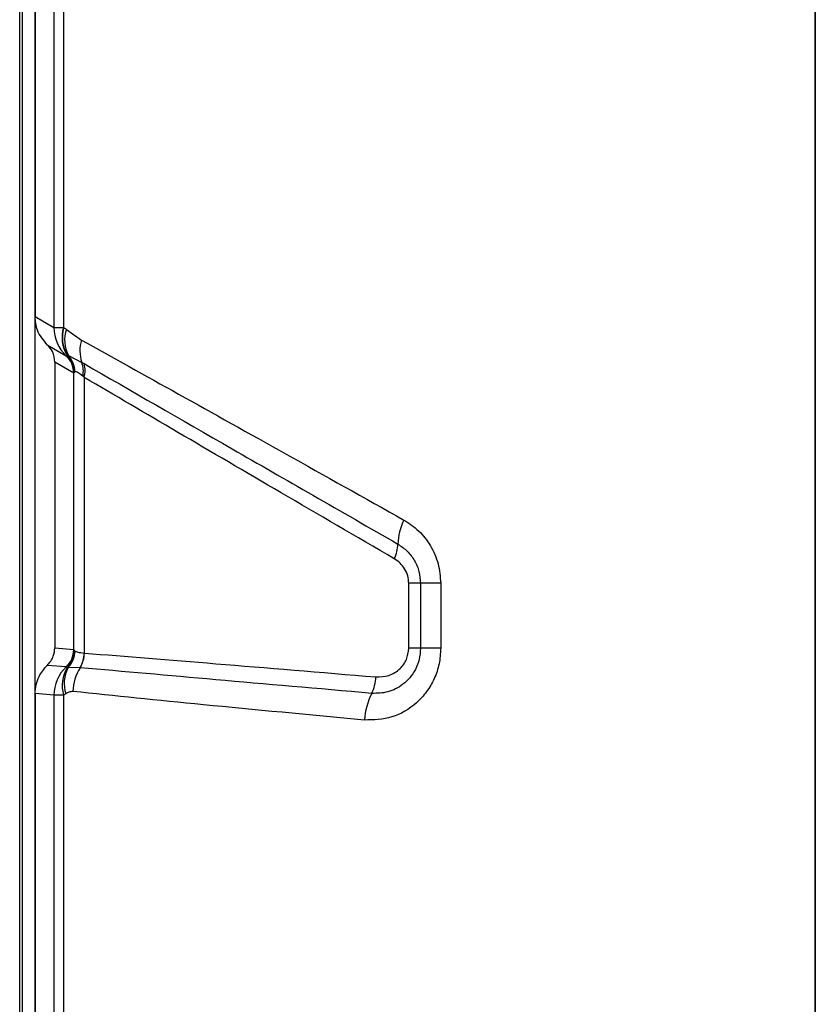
# Model space of a CAD drawing. Header units: inches. Extents: x 0.4 to 16.8, y 0 to 10.8.
# Tile 27 of 102: x 6.778 to 6.8767, y 6.4576 to 6.5796. Entities that reach past the tile are written whole.
import ezdxf

# ---------------------------------------------------------------- set-up
doc = ezdxf.new("R2010")
doc.units = ezdxf.units.IN
doc.header["$MEASUREMENT"] = 0

msp = doc.modelspace()

# ---------------------------------------------------------------- linework, layer by layer
at = {"color": 7, "linetype": 'Continuous'}
for p, q in [((6.778005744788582, 6.179656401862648), (6.778005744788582, 6.735235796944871)), ((6.7783259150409, 6.730016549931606), (6.778325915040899, 6.184875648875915)), ((6.778328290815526, 6.730016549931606), (6.778328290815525, 6.184875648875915)), ((6.779905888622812, 6.196700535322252), (6.779905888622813, 6.718191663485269)), ((6.876677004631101, 6.307598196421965), (6.876677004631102, 6.607294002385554)), ((6.876677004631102, 6.607294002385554), (6.876677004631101, 6.307598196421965)), ((6.779905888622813, 6.605444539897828), (6.779905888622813, 6.542849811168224)), ((6.782252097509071, 6.604089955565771), (6.782252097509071, 6.541495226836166)), ((6.783441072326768, 6.604103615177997), (6.783441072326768, 6.54147806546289)), ((6.779905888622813, 6.542849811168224), (6.782252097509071, 6.541495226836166)), ((6.783807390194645, 6.541258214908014), (6.785655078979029, 6.539935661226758)), ((6.781430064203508, 6.539341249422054), (6.783771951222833, 6.537989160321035)), ((6.784707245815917, 6.535831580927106), (6.782368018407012, 6.537182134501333)), ((6.782368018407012, 6.537182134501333), (6.782368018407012, 6.501768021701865)), ((6.78377195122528, 6.537989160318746), (6.783785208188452, 6.537996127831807)), ((6.783785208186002, 6.53799612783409), (6.783876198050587, 6.538064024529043)), ((6.784054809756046, 6.538002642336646), (6.785702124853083, 6.537165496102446)), ((6.784725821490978, 6.501548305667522), (6.784725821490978, 6.535844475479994)), ((6.786006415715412, 6.535308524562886), (6.786006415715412, 6.501133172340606)), ((6.82625757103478, 6.501718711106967), (6.82625757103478, 6.50977865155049)), ((6.827714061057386, 6.50977865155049), (6.826257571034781, 6.50977865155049)), ((6.827714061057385, 6.50977865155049), (6.827714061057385, 6.501718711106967)), ((6.830218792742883, 6.50977865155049), (6.827714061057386, 6.50977865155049)), ((6.830218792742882, 6.50977865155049), (6.830218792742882, 6.501718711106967)), ((6.782368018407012, 6.501768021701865), (6.78471183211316, 6.501562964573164)), ((6.827714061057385, 6.501718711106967), (6.82625757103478, 6.501718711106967)), ((6.830218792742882, 6.501718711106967), (6.827714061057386, 6.501718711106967)), ((6.783774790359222, 6.499404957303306), (6.781430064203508, 6.499610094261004)), ((6.783784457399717, 6.499396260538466), (6.783774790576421, 6.499404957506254)), ((6.783896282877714, 6.499313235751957), (6.783784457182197, 6.49939626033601)), ((6.785487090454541, 6.499317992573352), (6.784032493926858, 6.499357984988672)), ((6.782252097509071, 6.495898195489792), (6.779905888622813, 6.496103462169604)), ((6.779905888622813, 6.496103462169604), (6.779905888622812, 6.418788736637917)), ((6.782252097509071, 6.495898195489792), (6.782252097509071, 6.418994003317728)), ((6.783441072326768, 6.495913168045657), (6.783441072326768, 6.418979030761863))]:
    msp.add_line(p, q, dxfattribs=at)
for centre, radius, start, end in [((6.787046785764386, 6.541491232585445), 0.004794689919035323, 179.9522693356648, 226.9204759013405), ((6.787484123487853, 6.540258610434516), 0.004222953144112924, 163.2157692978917, 211.3108146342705), ((6.787533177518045, 6.540237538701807), 0.004236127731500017, 163.2525284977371, 210.8947073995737), ((6.787635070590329, 6.539911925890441), 0.004057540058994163, 160.6219768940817, 208.0701334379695), ((6.790180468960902, 6.538627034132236), 0.004710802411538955, 163.8714825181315, 198.0744454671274), ((6.781756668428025, 6.53583403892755), 0.002950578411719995, 359.9522693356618, 46.9204759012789), ((6.781775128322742, 6.53583597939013), 0.00295070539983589, 0.1649743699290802, 47.06093936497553), ((6.78179442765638, 6.535883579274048), 0.003014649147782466, 1.511077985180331, 46.3262218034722), ((6.781797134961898, 6.535891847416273), 0.003020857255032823, 1.534777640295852, 45.93390629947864), ((6.781822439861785, 6.535953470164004), 0.003030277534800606, 0.8649288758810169, 42.54993469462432), ((6.782948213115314, 6.536102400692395), 0.002951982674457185, 347.4464045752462, 21.10813607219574), ((6.783217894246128, 6.536122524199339), 0.002904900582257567, 343.7269030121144, 17.78767194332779), ((6.831943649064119, 6.51443544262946), 0.007039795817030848, 153.0901076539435, 178.2839724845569), ((6.82064316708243, 6.514705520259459), 0.00426425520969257, 333.6870805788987, 359.2036732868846), ((6.781757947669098, 6.501563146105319), 0.002953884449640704, 313.0609861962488, 359.9964788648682), ((6.781775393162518, 6.50155699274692), 0.002950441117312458, 312.9168936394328, 359.8313019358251), ((6.781800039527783, 6.50150075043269), 0.003029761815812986, 313.7794196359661, 358.2000339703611), ((6.781819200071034, 6.501443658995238), 0.00304116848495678, 316.7003923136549, 358.7848804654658), ((6.782266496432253, 6.50122128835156), 0.003740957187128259, 329.4179053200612, 358.6503073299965), ((6.782282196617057, 6.501234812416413), 0.003751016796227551, 329.2430730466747, 358.418181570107), ((6.787052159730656, 6.495897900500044), 0.00480006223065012, 133.0609861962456, 179.9964788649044), ((6.787618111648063, 6.497084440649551), 0.004338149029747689, 149.0849666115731, 195.6638877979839), ((6.787709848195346, 6.497359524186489), 0.00418530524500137, 151.4780998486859, 197.8939445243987), ((6.790674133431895, 6.496117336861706), 0.006078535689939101, 148.2432739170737, 177.6399626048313), ((6.816953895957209, 6.498422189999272), 0.005236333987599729, 334.0974299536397, 357.2631338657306), ((6.82916006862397, 6.492333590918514), 0.00840458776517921, 153.1105447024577, 176.6553604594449)]:
    msp.add_arc(centre, radius, start, end, dxfattribs=at)
for points, knots in [([(6.781430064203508, 6.539341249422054), (6.780947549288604, 6.539916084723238), (6.78008603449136, 6.540942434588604), (6.779960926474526, 6.542267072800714), (6.779905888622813, 6.542849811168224)], [0, 0, 0, 0, 0.5600773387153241, 1, 1, 1, 1]), ([(6.783441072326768, 6.54147806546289), (6.783447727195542, 6.541474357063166), (6.783459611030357, 6.541467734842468), (6.783471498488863, 6.54146111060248), (6.783476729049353, 6.541458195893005)], [0, 0, 0, 0, 0.5599933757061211, 1, 1, 1, 1]), ([(6.783476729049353, 6.541458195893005), (6.78353885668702, 6.541422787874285), (6.783649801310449, 6.541359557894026), (6.783759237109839, 6.54128918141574), (6.783807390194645, 6.541258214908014)], [0, 0, 0, 0, 0.5599878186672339, 1, 1, 1, 1]), ([(6.785655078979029, 6.539935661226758), (6.789597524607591, 6.537746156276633), (6.797528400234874, 6.533341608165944), (6.811002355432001, 6.525825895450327), (6.82074324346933, 6.520375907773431), (6.825666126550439, 6.517621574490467)], [0, 0, 0, 0, 0.3283695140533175, 0.6605691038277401, 1, 1, 1, 1]), ([(6.782368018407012, 6.537182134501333), (6.782312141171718, 6.537640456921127), (6.782212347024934, 6.538458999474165), (6.781669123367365, 6.53907164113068), (6.781430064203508, 6.539341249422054)], [0, 0, 0, 0, 0.5599249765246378, 1, 1, 1, 1]), ([(6.783876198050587, 6.538064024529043), (6.783880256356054, 6.538063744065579), (6.78388750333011, 6.538063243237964), (6.78389486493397, 6.538062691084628), (6.783898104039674, 6.538062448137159)], [0, 0, 0, 0, 0.5599999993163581, 1, 1, 1, 1]), ([(6.783898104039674, 6.538062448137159), (6.783926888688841, 6.538053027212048), (6.783978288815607, 6.538036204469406), (6.784031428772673, 6.538012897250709), (6.784054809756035, 6.538002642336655)], [0, 0, 0, 0, 0.5600112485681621, 1, 1, 1, 1]), ([(6.785702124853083, 6.537165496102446), (6.785754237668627, 6.537137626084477), (6.785847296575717, 6.53708785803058), (6.785942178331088, 6.537033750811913), (6.785983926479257, 6.537009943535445)], [0, 0, 0, 0, 0.5599981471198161, 1, 1, 1, 1]), ([(6.785983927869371, 6.537009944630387), (6.791924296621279, 6.533593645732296), (6.803792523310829, 6.526768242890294), (6.817873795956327, 6.518684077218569), (6.824907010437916, 6.514646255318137)], [0, 0, 0, 0, 0.5005270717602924, 0.9999999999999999, 0.9999999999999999, 0.9999999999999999, 0.9999999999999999]), ([(6.784725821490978, 6.535844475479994), (6.784722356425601, 6.535838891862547), (6.784716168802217, 6.535828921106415), (6.784709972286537, 6.535830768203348), (6.784707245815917, 6.535831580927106)], [0, 0, 0, 0, 0.5599993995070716, 1, 1, 1, 1]), ([(6.784808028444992, 6.535963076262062), (6.784785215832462, 6.535936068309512), (6.784744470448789, 6.535887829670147), (6.784731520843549, 6.535857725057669), (6.784725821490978, 6.535844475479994)], [0, 0, 0, 0, 0.5598821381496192, 1, 1, 1, 1]), ([(6.78481690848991, 6.535972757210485), (6.784815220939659, 6.535970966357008), (6.784812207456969, 6.535967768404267), (6.784809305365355, 6.535964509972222), (6.784808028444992, 6.535963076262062)], [0, 0, 0, 0, 0.5599999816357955, 1, 1, 1, 1]), ([(6.784852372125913, 6.53599921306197), (6.784845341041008, 6.535995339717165), (6.784832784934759, 6.535988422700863), (6.78482175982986, 6.535977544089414), (6.78481690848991, 6.535972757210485)], [0, 0, 0, 0, 0.5599733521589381, 1, 1, 1, 1]), ([(6.785829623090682, 6.535460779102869), (6.785621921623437, 6.53561680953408), (6.785302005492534, 6.535857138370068), (6.785000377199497, 6.536016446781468), (6.784899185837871, 6.536004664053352), (6.784852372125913, 6.53599921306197)], [0, 0, 0, 0, 0.4986569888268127, 0.7680659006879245, 0.9999999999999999, 0.9999999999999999, 0.9999999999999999, 0.9999999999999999]), ([(6.786006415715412, 6.535308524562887), (6.785973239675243, 6.535338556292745), (6.785913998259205, 6.535392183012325), (6.785855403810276, 6.535439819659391), (6.785829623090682, 6.535460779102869)], [0, 0, 0, 0, 0.560014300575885, 1, 1, 1, 1]), ([(6.824465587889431, 6.512815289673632), (6.819739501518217, 6.515570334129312), (6.810396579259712, 6.521016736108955), (6.797457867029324, 6.528584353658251), (6.789808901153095, 6.533075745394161), (6.786006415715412, 6.535308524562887)], [0, 0, 0, 0, 0.3398362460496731, 0.6718166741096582, 1, 1, 1, 1]), ([(6.825666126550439, 6.517621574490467), (6.82629882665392, 6.517203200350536), (6.82756205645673, 6.516367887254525), (6.829018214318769, 6.514478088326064), (6.830024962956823, 6.512242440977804), (6.830154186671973, 6.510599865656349), (6.830218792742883, 6.50977865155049)], [0, 0, 0, 0, 0.2500396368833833, 0.4992215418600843, 0.7496331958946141, 1, 1, 1, 1]), ([(6.824907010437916, 6.514646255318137), (6.825313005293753, 6.514369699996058), (6.826110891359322, 6.513826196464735), (6.827008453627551, 6.512627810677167), (6.82760382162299, 6.511255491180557), (6.827677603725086, 6.510267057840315), (6.827714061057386, 6.50977865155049)], [0, 0, 0, 0, 0.2614270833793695, 0.5137725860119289, 0.7597445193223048, 1, 1, 1, 1]), ([(6.826257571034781, 6.50977865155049), (6.826230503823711, 6.510098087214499), (6.826176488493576, 6.510735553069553), (6.825773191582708, 6.511596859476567), (6.825199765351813, 6.512319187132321), (6.824710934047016, 6.512649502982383), (6.824465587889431, 6.512815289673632)], [0, 0, 0, 0, 0.2498821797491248, 0.4986649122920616, 0.7483781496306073, 1, 1, 1, 1]), ([(6.781430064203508, 6.499610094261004), (6.781726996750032, 6.499963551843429), (6.782257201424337, 6.500594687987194), (6.782334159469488, 6.501409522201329), (6.782368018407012, 6.501768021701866)], [0, 0, 0, 0, 0.560033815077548, 1, 1, 1, 1]), ([(6.78471183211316, 6.501562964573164), (6.784714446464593, 6.50156203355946), (6.784719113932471, 6.501560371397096), (6.784723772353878, 6.501551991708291), (6.784725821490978, 6.501548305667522)], [0, 0, 0, 0, 0.5601219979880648, 1, 1, 1, 1]), ([(6.784725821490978, 6.501548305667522), (6.784735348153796, 6.501527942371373), (6.784752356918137, 6.501491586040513), (6.78480510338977, 6.50143185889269), (6.784828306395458, 6.501405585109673)], [0, 0, 0, 0, 0.5601031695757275, 1, 1, 1, 1]), ([(6.830218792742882, 6.501718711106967), (6.830180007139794, 6.501072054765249), (6.830102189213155, 6.499774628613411), (6.829464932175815, 6.49794469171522), (6.828511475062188, 6.496299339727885), (6.826842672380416, 6.494488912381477), (6.824196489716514, 6.492909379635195), (6.821912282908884, 6.492852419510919), (6.820769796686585, 6.492823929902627)], [0, 0, 0, 0, 0.1249627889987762, 0.2507204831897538, 0.3748021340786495, 0.5009368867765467, 0.7503848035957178, 1, 1, 1, 1]), ([(6.827714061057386, 6.501718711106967), (6.827679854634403, 6.501255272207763), (6.827612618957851, 6.500344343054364), (6.827119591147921, 6.499097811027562), (6.82642016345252, 6.498058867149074), (6.82530835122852, 6.49700572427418), (6.823686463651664, 6.496163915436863), (6.822330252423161, 6.496144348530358), (6.821664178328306, 6.49613473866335)], [0, 0, 0, 0, 0.1408646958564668, 0.2768817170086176, 0.4080732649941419, 0.5333930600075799, 0.7708359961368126, 1, 1, 1, 1]), ([(6.822184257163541, 6.498172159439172), (6.822721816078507, 6.498189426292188), (6.823795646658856, 6.498223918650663), (6.825146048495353, 6.499059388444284), (6.826074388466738, 6.500286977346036), (6.826196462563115, 6.501241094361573), (6.82625757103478, 6.501718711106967)], [0, 0, 0, 0, 0.2803866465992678, 0.5601018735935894, 0.7797935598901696, 1, 1, 1, 1]), ([(6.784828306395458, 6.501405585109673), (6.784833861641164, 6.501399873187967), (6.784843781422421, 6.50138967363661), (6.784854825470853, 6.50138237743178), (6.784859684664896, 6.501379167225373)], [0, 0, 0, 0, 0.5600169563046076, 0.9999999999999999, 0.9999999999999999, 0.9999999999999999, 0.9999999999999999]), ([(6.784859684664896, 6.501379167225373), (6.784963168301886, 6.501334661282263), (6.785200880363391, 6.501232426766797), (6.785715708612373, 6.501168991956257), (6.786006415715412, 6.501133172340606)], [0, 0, 0, 0, 0.4353318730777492, 1, 1, 1, 1]), ([(6.786006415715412, 6.501133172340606), (6.786011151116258, 6.501132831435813), (6.786019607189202, 6.50113222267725), (6.786028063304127, 6.50113155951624), (6.786031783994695, 6.501131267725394)], [0, 0, 0, 0, 0.5599999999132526, 1, 1, 1, 1]), ([(6.786031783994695, 6.501131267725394), (6.791283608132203, 6.50071021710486), (6.802136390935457, 6.499840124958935), (6.815359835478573, 6.498739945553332), (6.822184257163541, 6.498172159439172)], [0, 0, 0, 0, 0.4839149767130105, 1, 1, 1, 1]), ([(6.779905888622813, 6.496103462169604), (6.779996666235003, 6.496847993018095), (6.780158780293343, 6.498177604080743), (6.781041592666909, 6.499172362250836), (6.781430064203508, 6.499610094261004)], [0, 0, 0, 0, 0.5599613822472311, 1, 1, 1, 1]), ([(6.784032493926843, 6.499357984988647), (6.784006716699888, 6.499348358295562), (6.783960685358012, 6.499331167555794), (6.783915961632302, 6.4993187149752), (6.783896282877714, 6.499313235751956)], [0, 0, 0, 0, 0.5599929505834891, 0.9999999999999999, 0.9999999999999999, 0.9999999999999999, 0.9999999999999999]), ([(6.785505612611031, 6.49931655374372), (6.785502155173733, 6.499316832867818), (6.785495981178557, 6.499317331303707), (6.785489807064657, 6.499317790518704), (6.785487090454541, 6.499317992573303)], [0, 0, 0, 0, 0.5600000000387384, 1, 1, 1, 1]), ([(6.821664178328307, 6.49613473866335), (6.815025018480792, 6.496715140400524), (6.801773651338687, 6.497873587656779), (6.790920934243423, 6.498836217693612), (6.785505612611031, 6.49931655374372)], [0, 0, 0, 0, 0.5010169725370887, 1, 1, 1, 1]), ([(6.783726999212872, 6.496073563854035), (6.783673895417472, 6.496042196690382), (6.783579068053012, 6.495986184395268), (6.783483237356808, 6.495935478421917), (6.783441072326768, 6.495913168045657)], [0, 0, 0, 0, 0.5600049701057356, 1, 1, 1, 1]), ([(6.784600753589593, 6.496367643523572), (6.784431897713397, 6.496351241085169), (6.78412889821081, 6.49632180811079), (6.78385032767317, 6.496149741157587), (6.783726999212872, 6.496073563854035)], [0, 0, 0, 0, 0.5572810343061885, 1, 1, 1, 1]), ([(6.820769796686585, 6.492823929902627), (6.813895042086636, 6.493469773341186), (6.800617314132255, 6.494717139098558), (6.789811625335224, 6.495830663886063), (6.784600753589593, 6.496367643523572)], [0, 0, 0, 0, 0.5177658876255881, 1, 1, 1, 1])]:
    msp.add_open_spline(points, degree=3, knots=knots, dxfattribs=at)
for points in [[(6.782252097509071, 6.541495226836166), (6.782320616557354, 6.541492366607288), (6.782457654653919, 6.541486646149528), (6.783113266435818, 6.541480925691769), (6.783441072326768, 6.54147806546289)], [(6.783441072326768, 6.495913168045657), (6.783113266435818, 6.49591067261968), (6.782457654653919, 6.495905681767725), (6.782320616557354, 6.49590069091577), (6.782252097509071, 6.495898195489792)]]:
    msp.add_open_spline(points, degree=3, dxfattribs=at)

doc.saveas('drawing.dxf')
